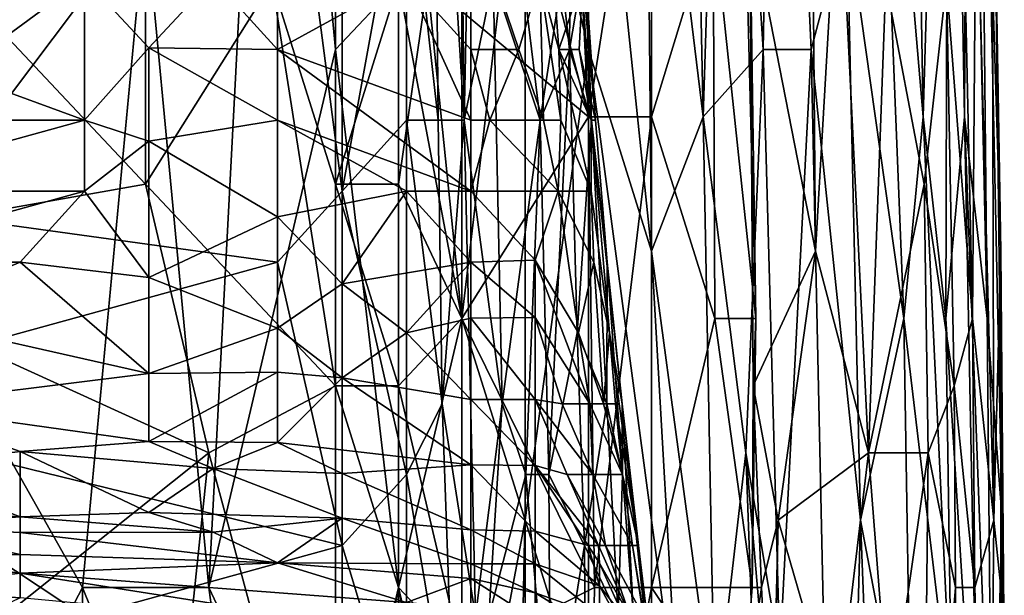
# Model space of a CAD drawing. Extents: x -0.375 to 0.375, y -0.309 to 0.309.
# Tile 139 of 226: x 0.246 to 0.279, y -0.242 to -0.223. Entities that reach past the tile are written whole.
import ezdxf

# ---------------------------------------------------------------- set-up
doc = ezdxf.new("R2010")
doc.units = 0

msp = doc.modelspace()

# ---------------------------------------------------------------- linework, layer by layer
for points in [[(0.27561, -0.188233, 0.473633), (0.276268, -0.22627, 0.473633), (0.274545, -0.206133, 0.467826)], [(0.276268, -0.22627, 0.473633), (0.27561, -0.188233, 0.473633), (0.277122, -0.197183, 0.483311)], [(0.276268, -0.22627, 0.473633), (0.277122, -0.197183, 0.483311), (0.27702, -0.232982, 0.477504)], [(0.27702, -0.232982, 0.477504), (0.277122, -0.197183, 0.483311), (0.277638, -0.22627, 0.483311)], [(0.277122, -0.197183, 0.483311), (0.277753, -0.203895, 0.489081), (0.277638, -0.22627, 0.483311)], [(0.256707, -0.224032, 0.445539), (0.254602, -0.201658, 0.445376), (0.256707, -0.19942, 0.445677)], [(0.256707, -0.224032, 0.445539), (0.256707, -0.19942, 0.445677), (0.258811, -0.221795, 0.445936)], [(0.270946, -0.224032, 0.456212), (0.269661, -0.203895, 0.454276), (0.271397, -0.19942, 0.458147)], [(0.271397, -0.19942, 0.458147), (0.272537, -0.224032, 0.460083), (0.270946, -0.224032, 0.456212)], [(0.271397, -0.19942, 0.458147), (0.273731, -0.219557, 0.463954), (0.272537, -0.224032, 0.460083)], [(0.256928, -0.228744, 0.449951), (0.256928, -0.200441, 0.449903), (0.254786, -0.212234, 0.449977)], [(0.256928, -0.228744, 0.449951), (0.259069, -0.216951, 0.449314), (0.256928, -0.200441, 0.449903)], [(0.252498, -0.241932, 0.445014), (0.250393, -0.219557, 0.444957), (0.254602, -0.201658, 0.445376)], [(0.252498, -0.241932, 0.445014), (0.254602, -0.201658, 0.445376), (0.256707, -0.224032, 0.445539)], [(0.268942, -0.22627, 0.45234), (0.267033, -0.210607, 0.450405), (0.268436, -0.201658, 0.45234)], [(0.268436, -0.201658, 0.45234), (0.269661, -0.203895, 0.454276), (0.268942, -0.22627, 0.45234)], [(0.278402, -0.232982, 0.491054), (0.277753, -0.203895, 0.489081), (0.278087, -0.201658, 0.494925)], [(0.278087, -0.201658, 0.494925), (0.278663, -0.219557, 0.504604), (0.278895, -0.239694, 0.498797)], [(0.278402, -0.232982, 0.491054), (0.278087, -0.201658, 0.494925), (0.278895, -0.239694, 0.498797)], [(0.268942, -0.22627, 0.45234), (0.269661, -0.203895, 0.454276), (0.270946, -0.224032, 0.456212)], [(0.277753, -0.203895, 0.489081), (0.278402, -0.232982, 0.491054), (0.277638, -0.22627, 0.483311)], [(0.265125, -0.22627, 0.546207), (0.259952, -0.206133, 0.55106), (0.259773, -0.221795, 0.55106)], [(0.259952, -0.206133, 0.55106), (0.265125, -0.22627, 0.546207), (0.264101, -0.206133, 0.547188)], [(0.265125, -0.22627, 0.546207), (0.26723, -0.212845, 0.544031), (0.264101, -0.206133, 0.547188)], [(0.275619, -0.232982, 0.469761), (0.273731, -0.219557, 0.463954), (0.274545, -0.206133, 0.467826)], [(0.275619, -0.232982, 0.469761), (0.274545, -0.206133, 0.467826), (0.276268, -0.22627, 0.473633)], [(0.237654, -0.228744, 0.449903), (0.254786, -0.212234, 0.449977), (0.244079, -0.207517, 0.449874)], [(0.260993, -0.226386, 0.443972), (0.260778, -0.207517, 0.443972), (0.259972, -0.209876, 0.447849)], [(0.261237, -0.214593, 0.43622), (0.260778, -0.207517, 0.443972), (0.260993, -0.226386, 0.443972)], [(0.241974, -0.230745, 0.444709), (0.246184, -0.20837, 0.44478), (0.250393, -0.219557, 0.444957)], [(0.260127, -0.226386, 0.447849), (0.259972, -0.209876, 0.447849), (0.259069, -0.216951, 0.449314)], [(0.260993, -0.226386, 0.443972), (0.259972, -0.209876, 0.447849), (0.260127, -0.226386, 0.447849)], [(0.260916, -0.232982, 0.446339), (0.258811, -0.221795, 0.445936), (0.260916, -0.210607, 0.446607)], [(0.263021, -0.215082, 0.447374), (0.260916, -0.232982, 0.446339), (0.260916, -0.210607, 0.446607)], [(0.265125, -0.210607, 0.448717), (0.265125, -0.224032, 0.448418), (0.263021, -0.215082, 0.447374)], [(0.26723, -0.230745, 0.450041), (0.265125, -0.210607, 0.448717), (0.267033, -0.210607, 0.450405)], [(0.265125, -0.210607, 0.448717), (0.26723, -0.230745, 0.450041), (0.265125, -0.224032, 0.448418)], [(0.26723, -0.230745, 0.450041), (0.267033, -0.210607, 0.450405), (0.268942, -0.22627, 0.45234)], [(0.254786, -0.231103, 0.449979), (0.254786, -0.212234, 0.449977), (0.237654, -0.228744, 0.449903)], [(0.254786, -0.231103, 0.449979), (0.256928, -0.228744, 0.449951), (0.254786, -0.212234, 0.449977)], [(0.26723, -0.212845, 0.544031), (0.265125, -0.22627, 0.546207), (0.26723, -0.22627, 0.54412)], [(0.26723, -0.22627, 0.54412), (0.269279, -0.219557, 0.543317), (0.26723, -0.212845, 0.544031)], [(0.261962, -0.221669, 0.424591), (0.261237, -0.214593, 0.43622), (0.260993, -0.226386, 0.443972)], [(0.263521, -0.226386, 0.401332), (0.262095, -0.214593, 0.420714), (0.261962, -0.221669, 0.424591)], [(0.26424, -0.221669, 0.389703), (0.262095, -0.214593, 0.420714), (0.263521, -0.226386, 0.401332)], [(0.263021, -0.215082, 0.447374), (0.263021, -0.239694, 0.446985), (0.260916, -0.232982, 0.446339)], [(0.263021, -0.239694, 0.446985), (0.263021, -0.215082, 0.447374), (0.265125, -0.224032, 0.448418)], [(0.259069, -0.226386, 0.449381), (0.259069, -0.216951, 0.449314), (0.256928, -0.228744, 0.449951)], [(0.259069, -0.226386, 0.449381), (0.260127, -0.226386, 0.447849), (0.259069, -0.216951, 0.449314)], [(0.264496, -0.224027, 0.385827), (0.264552, -0.216951, 0.38195), (0.26424, -0.221669, 0.389703)], [(0.264893, -0.221669, 0.374198), (0.264552, -0.216951, 0.38195), (0.264496, -0.224027, 0.385827)], [(0.250393, -0.21732, 0.556653), (0.241974, -0.219557, 0.559942), (0.250393, -0.228507, 0.55597)], [(0.250393, -0.228507, 0.55597), (0.254602, -0.221795, 0.554363), (0.250393, -0.21732, 0.556653)], [(0.270495, -0.219557, 0.539446), (0.272687, -0.230745, 0.535574), (0.272572, -0.21732, 0.535574)], [(0.272572, -0.21732, 0.535574), (0.272687, -0.230745, 0.535574), (0.27346, -0.21732, 0.533639)], [(0.274452, -0.237457, 0.531703), (0.27346, -0.21732, 0.533639), (0.272687, -0.230745, 0.535574)], [(0.275023, -0.221795, 0.529767), (0.27346, -0.21732, 0.533639), (0.274452, -0.237457, 0.531703)], [(0.277912, -0.232982, 0.518153), (0.27756, -0.21732, 0.518153), (0.277041, -0.221795, 0.522025)], [(0.27756, -0.21732, 0.518153), (0.277912, -0.232982, 0.518153), (0.278029, -0.21732, 0.514282)], [(0.278614, -0.239694, 0.512346), (0.278029, -0.21732, 0.514282), (0.277912, -0.232982, 0.518153)], [(0.278579, -0.221795, 0.508475), (0.278029, -0.21732, 0.514282), (0.278614, -0.239694, 0.512346)], [(0.261211, -0.224027, 0.344885), (0.259069, -0.221669, 0.346136), (0.261211, -0.21931, 0.348283)], [(0.261211, -0.21931, 0.348283), (0.26351, -0.221669, 0.350939), (0.262814, -0.224027, 0.347063)], [(0.262814, -0.224027, 0.347063), (0.261211, -0.224027, 0.344885), (0.261211, -0.21931, 0.348283)], [(0.26351, -0.221669, 0.350939), (0.263796, -0.21931, 0.354816), (0.264148, -0.224027, 0.354816)], [(0.264148, -0.224027, 0.354816), (0.263796, -0.21931, 0.354816), (0.264946, -0.221669, 0.362569)], [(0.265225, -0.226386, 0.370321), (0.264915, -0.21931, 0.370321), (0.264893, -0.221669, 0.374198)], [(0.265045, -0.221669, 0.366445), (0.264915, -0.21931, 0.370321), (0.265225, -0.226386, 0.370321)], [(0.241974, -0.219557, 0.559942), (0.237765, -0.230745, 0.560244), (0.250393, -0.228507, 0.55597)], [(0.248288, -0.241932, 0.44482), (0.241974, -0.230745, 0.444709), (0.250393, -0.219557, 0.444957)], [(0.252498, -0.241932, 0.445014), (0.248288, -0.241932, 0.44482), (0.250393, -0.219557, 0.444957)], [(0.269335, -0.232982, 0.542819), (0.269279, -0.219557, 0.543317), (0.26723, -0.22627, 0.54412)], [(0.269335, -0.232982, 0.542819), (0.270696, -0.232982, 0.541381), (0.269279, -0.219557, 0.543317)], [(0.270696, -0.232982, 0.541381), (0.270352, -0.219557, 0.541381), (0.269279, -0.219557, 0.543317)], [(0.270495, -0.219557, 0.539446), (0.270352, -0.219557, 0.541381), (0.270696, -0.232982, 0.541381)], [(0.270609, -0.23522, 0.539446), (0.270495, -0.219557, 0.539446), (0.270696, -0.232982, 0.541381)], [(0.270495, -0.219557, 0.539446), (0.270609, -0.23522, 0.539446), (0.272687, -0.230745, 0.535574)], [(0.274185, -0.239694, 0.463954), (0.272537, -0.224032, 0.460083), (0.273731, -0.219557, 0.463954)], [(0.274185, -0.239694, 0.463954), (0.273731, -0.219557, 0.463954), (0.275619, -0.232982, 0.469761)], [(0.278857, -0.230745, 0.504604), (0.278663, -0.219557, 0.504604), (0.278579, -0.221795, 0.508475)], [(0.278895, -0.239694, 0.498797), (0.278663, -0.219557, 0.504604), (0.278857, -0.230745, 0.504604)], [(0.244079, -0.224813, 0.343187), (0.241937, -0.221669, 0.346496), (0.248362, -0.221669, 0.345587)], [(0.244079, -0.224813, 0.343187), (0.248362, -0.221669, 0.345587), (0.248362, -0.226386, 0.340465)], [(0.248362, -0.221669, 0.345587), (0.252645, -0.221669, 0.345392), (0.250503, -0.223975, 0.343187)], [(0.248362, -0.226386, 0.340465), (0.248362, -0.221669, 0.345587), (0.250503, -0.223975, 0.343187)], [(0.254602, -0.221795, 0.554363), (0.250393, -0.228507, 0.55597), (0.256707, -0.23522, 0.552413)], [(0.250503, -0.223975, 0.343187), (0.252645, -0.221669, 0.345392), (0.254786, -0.224027, 0.343256)], [(0.252645, -0.221669, 0.345392), (0.259069, -0.221669, 0.346136), (0.254786, -0.224027, 0.343256)], [(0.256707, -0.228507, 0.552894), (0.258811, -0.221795, 0.551803), (0.254602, -0.221795, 0.554363)], [(0.256707, -0.23522, 0.552413), (0.256707, -0.228507, 0.552894), (0.254602, -0.221795, 0.554363)], [(0.254786, -0.224027, 0.343256), (0.259069, -0.221669, 0.346136), (0.261211, -0.226386, 0.342408)], [(0.258811, -0.221795, 0.551803), (0.256707, -0.228507, 0.552894), (0.258811, -0.228507, 0.551549)], [(0.258811, -0.241932, 0.445751), (0.256707, -0.224032, 0.445539), (0.258811, -0.221795, 0.445936)], [(0.258811, -0.228507, 0.551549), (0.259773, -0.221795, 0.55106), (0.258811, -0.221795, 0.551803)], [(0.259773, -0.221795, 0.55106), (0.258811, -0.228507, 0.551549), (0.260916, -0.232982, 0.549638)], [(0.258811, -0.241932, 0.445751), (0.258811, -0.221795, 0.445936), (0.260916, -0.232982, 0.446339)], [(0.261211, -0.226386, 0.342408), (0.259069, -0.221669, 0.346136), (0.261211, -0.224027, 0.344885)], [(0.265125, -0.22627, 0.546207), (0.259773, -0.221795, 0.55106), (0.260916, -0.232982, 0.549638)], [(0.262257, -0.23582, 0.424591), (0.261962, -0.221669, 0.424591), (0.260993, -0.226386, 0.443972)], [(0.263521, -0.226386, 0.401332), (0.261962, -0.221669, 0.424591), (0.262257, -0.23582, 0.424591)], [(0.262814, -0.224027, 0.347063), (0.26351, -0.221669, 0.350939), (0.263629, -0.226386, 0.347063)], [(0.264208, -0.226386, 0.350939), (0.26351, -0.221669, 0.350939), (0.264148, -0.224027, 0.354816)], [(0.263629, -0.226386, 0.347063), (0.26351, -0.221669, 0.350939), (0.264208, -0.226386, 0.350939)], [(0.264496, -0.224027, 0.385827), (0.26424, -0.221669, 0.389703), (0.263521, -0.226386, 0.401332)], [(0.264148, -0.224027, 0.354816), (0.264946, -0.221669, 0.362569), (0.264816, -0.224027, 0.358692)], [(0.265225, -0.226386, 0.370321), (0.264893, -0.221669, 0.374198), (0.264496, -0.224027, 0.385827)], [(0.264816, -0.224027, 0.358692), (0.264946, -0.221669, 0.362569), (0.265362, -0.226386, 0.362569)], [(0.265362, -0.226386, 0.362569), (0.264946, -0.221669, 0.362569), (0.265045, -0.221669, 0.366445)], [(0.265362, -0.226386, 0.362569), (0.265045, -0.221669, 0.366445), (0.265225, -0.226386, 0.370321)], [(0.275023, -0.221795, 0.529767), (0.274452, -0.237457, 0.531703), (0.276304, -0.228507, 0.525896)], [(0.276304, -0.228507, 0.525896), (0.277041, -0.221795, 0.522025), (0.275023, -0.221795, 0.529767)], [(0.2773, -0.23522, 0.522025), (0.277041, -0.221795, 0.522025), (0.276304, -0.228507, 0.525896)], [(0.277041, -0.221795, 0.522025), (0.2773, -0.23522, 0.522025), (0.277912, -0.232982, 0.518153)], [(0.278857, -0.230745, 0.504604), (0.278579, -0.221795, 0.508475), (0.278614, -0.239694, 0.512346)], [(0.248362, -0.226386, 0.340465), (0.250503, -0.223975, 0.343187), (0.250503, -0.227078, 0.33931)], [(0.254786, -0.226386, 0.340279), (0.250503, -0.223975, 0.343187), (0.254786, -0.224027, 0.343256)], [(0.250503, -0.227078, 0.33931), (0.250503, -0.223975, 0.343187), (0.254786, -0.226386, 0.340279)], [(0.256707, -0.250882, 0.445356), (0.252498, -0.241932, 0.445014), (0.256707, -0.224032, 0.445539)], [(0.261211, -0.226386, 0.342408), (0.261211, -0.228744, 0.33931), (0.254786, -0.224027, 0.343256)], [(0.261211, -0.228744, 0.33931), (0.254786, -0.226386, 0.340279), (0.254786, -0.224027, 0.343256)], [(0.256707, -0.250882, 0.445356), (0.256707, -0.224032, 0.445539), (0.258811, -0.241932, 0.445751)], [(0.261852, -0.226386, 0.343187), (0.261211, -0.226386, 0.342408), (0.261211, -0.224027, 0.344885)], [(0.261852, -0.226386, 0.343187), (0.261211, -0.224027, 0.344885), (0.262814, -0.224027, 0.347063)], [(0.261852, -0.226386, 0.343187), (0.262814, -0.224027, 0.347063), (0.263629, -0.226386, 0.347063)], [(0.265125, -0.246407, 0.44793), (0.263021, -0.239694, 0.446985), (0.265125, -0.224032, 0.448418)], [(0.264496, -0.224027, 0.385827), (0.263521, -0.226386, 0.401332), (0.263805, -0.238179, 0.401332)], [(0.264758, -0.233461, 0.385827), (0.264496, -0.224027, 0.385827), (0.263805, -0.238179, 0.401332)], [(0.264148, -0.224027, 0.354816), (0.264816, -0.224027, 0.358692), (0.265222, -0.226386, 0.358692)], [(0.265222, -0.228744, 0.354816), (0.264148, -0.224027, 0.354816), (0.265222, -0.226386, 0.358692)], [(0.264208, -0.226386, 0.350939), (0.264148, -0.224027, 0.354816), (0.265222, -0.228744, 0.354816)], [(0.265225, -0.226386, 0.370321), (0.264496, -0.224027, 0.385827), (0.264758, -0.233461, 0.385827)], [(0.265222, -0.226386, 0.358692), (0.264816, -0.224027, 0.358692), (0.265362, -0.226386, 0.362569)], [(0.26723, -0.230745, 0.450041), (0.268125, -0.246407, 0.450405), (0.265125, -0.224032, 0.448418)], [(0.265125, -0.224032, 0.448418), (0.268125, -0.246407, 0.450405), (0.265125, -0.246407, 0.44793)], [(0.270362, -0.237457, 0.454276), (0.268942, -0.22627, 0.45234), (0.270946, -0.224032, 0.456212)], [(0.270362, -0.237457, 0.454276), (0.270946, -0.224032, 0.456212), (0.271498, -0.244169, 0.456212)], [(0.271498, -0.244169, 0.456212), (0.270946, -0.224032, 0.456212), (0.272537, -0.224032, 0.460083)], [(0.271498, -0.244169, 0.456212), (0.272537, -0.224032, 0.460083), (0.273459, -0.266544, 0.460083)], [(0.274185, -0.239694, 0.463954), (0.273459, -0.266544, 0.460083), (0.272537, -0.224032, 0.460083)], [(0.248362, -0.226386, 0.340465), (0.237654, -0.226386, 0.342995), (0.244079, -0.224813, 0.343187)], [(0.239795, -0.228744, 0.339507), (0.237654, -0.226386, 0.342995), (0.248362, -0.226386, 0.340465)], [(0.248362, -0.226386, 0.340465), (0.248362, -0.228744, 0.337146), (0.239795, -0.228744, 0.339507)], [(0.250503, -0.227078, 0.33931), (0.248362, -0.228744, 0.337146), (0.248362, -0.226386, 0.340465)], [(0.254786, -0.229602, 0.335434), (0.250503, -0.227078, 0.33931), (0.254786, -0.226386, 0.340279)], [(0.254786, -0.226386, 0.340279), (0.261211, -0.228744, 0.33931), (0.259069, -0.228744, 0.338188)], [(0.259069, -0.228744, 0.338188), (0.254786, -0.229602, 0.335434), (0.254786, -0.226386, 0.340279)], [(0.259069, -0.238179, 0.449493), (0.259069, -0.226386, 0.449381), (0.256928, -0.228744, 0.449951)], [(0.260257, -0.23582, 0.447849), (0.260127, -0.226386, 0.447849), (0.259069, -0.226386, 0.449381)], [(0.259069, -0.238179, 0.449493), (0.260257, -0.23582, 0.447849), (0.259069, -0.226386, 0.449381)], [(0.260993, -0.226386, 0.443972), (0.260127, -0.226386, 0.447849), (0.260257, -0.23582, 0.447849)], [(0.261373, -0.242896, 0.443972), (0.260993, -0.226386, 0.443972), (0.260257, -0.23582, 0.447849)], [(0.265125, -0.22627, 0.546207), (0.260916, -0.232982, 0.549638), (0.265326, -0.241932, 0.545253)], [(0.260993, -0.226386, 0.443972), (0.261373, -0.242896, 0.443972), (0.262257, -0.23582, 0.424591)], [(0.261211, -0.228744, 0.33931), (0.261852, -0.226386, 0.343187), (0.264117, -0.228744, 0.347063)], [(0.261211, -0.228744, 0.33931), (0.261211, -0.226386, 0.342408), (0.261852, -0.226386, 0.343187)], [(0.261852, -0.226386, 0.343187), (0.263629, -0.226386, 0.347063), (0.264117, -0.228744, 0.347063)], [(0.263521, -0.226386, 0.401332), (0.262257, -0.23582, 0.424591), (0.26304, -0.238179, 0.412961)], [(0.26304, -0.238179, 0.412961), (0.263805, -0.238179, 0.401332), (0.263521, -0.226386, 0.401332)], [(0.263629, -0.226386, 0.347063), (0.264208, -0.226386, 0.350939), (0.264117, -0.228744, 0.347063)], [(0.264117, -0.228744, 0.347063), (0.264208, -0.226386, 0.350939), (0.265222, -0.228744, 0.354816)], [(0.265738, -0.23582, 0.370321), (0.265225, -0.226386, 0.370321), (0.264758, -0.233461, 0.385827)], [(0.265326, -0.241932, 0.545253), (0.26723, -0.22627, 0.54412), (0.265125, -0.22627, 0.546207)], [(0.265753, -0.231103, 0.362569), (0.265222, -0.226386, 0.358692), (0.265362, -0.226386, 0.362569)], [(0.266246, -0.23582, 0.354816), (0.265222, -0.226386, 0.358692), (0.265753, -0.231103, 0.362569)], [(0.265832, -0.233461, 0.350939), (0.265222, -0.226386, 0.358692), (0.266246, -0.23582, 0.354816)], [(0.265222, -0.228744, 0.354816), (0.265222, -0.226386, 0.358692), (0.265832, -0.233461, 0.350939)], [(0.265225, -0.226386, 0.370321), (0.265753, -0.231103, 0.362569), (0.265362, -0.226386, 0.362569)], [(0.265753, -0.231103, 0.362569), (0.265225, -0.226386, 0.370321), (0.265738, -0.23582, 0.370321)], [(0.26723, -0.22627, 0.54412), (0.265326, -0.241932, 0.545253), (0.26723, -0.241932, 0.54333)], [(0.269335, -0.246407, 0.451986), (0.26723, -0.230745, 0.450041), (0.268942, -0.22627, 0.45234)], [(0.26723, -0.241932, 0.54333), (0.269335, -0.232982, 0.542819), (0.26723, -0.22627, 0.54412)], [(0.269335, -0.246407, 0.451986), (0.268942, -0.22627, 0.45234), (0.270362, -0.237457, 0.454276)], [(0.275619, -0.232982, 0.469761), (0.276268, -0.22627, 0.473633), (0.277224, -0.246407, 0.477504)], [(0.277224, -0.246407, 0.477504), (0.276268, -0.22627, 0.473633), (0.27702, -0.232982, 0.477504)], [(0.27702, -0.232982, 0.477504), (0.277638, -0.22627, 0.483311), (0.278131, -0.250882, 0.485247)], [(0.278568, -0.250882, 0.491054), (0.277638, -0.22627, 0.483311), (0.278402, -0.232982, 0.491054)], [(0.278131, -0.250882, 0.485247), (0.277638, -0.22627, 0.483311), (0.278568, -0.250882, 0.491054)], [(0.248362, -0.228744, 0.337146), (0.250503, -0.227078, 0.33931), (0.250503, -0.231618, 0.331558)], [(0.250503, -0.227078, 0.33931), (0.254786, -0.229602, 0.335434), (0.250503, -0.231618, 0.331558)], [(0.250393, -0.228507, 0.55597), (0.237765, -0.230745, 0.560244), (0.252498, -0.237457, 0.554202)], [(0.252498, -0.237457, 0.554202), (0.256707, -0.23522, 0.552413), (0.250393, -0.228507, 0.55597)], [(0.258811, -0.23522, 0.551128), (0.258811, -0.228507, 0.551549), (0.256707, -0.228507, 0.552894)], [(0.256707, -0.23522, 0.552413), (0.258811, -0.23522, 0.551128), (0.256707, -0.228507, 0.552894)], [(0.260916, -0.232982, 0.549638), (0.258811, -0.228507, 0.551549), (0.258811, -0.23522, 0.551128)], [(0.276304, -0.228507, 0.525896), (0.274452, -0.237457, 0.531703), (0.276433, -0.237457, 0.525896)], [(0.2773, -0.23522, 0.522025), (0.276304, -0.228507, 0.525896), (0.276433, -0.237457, 0.525896)], [(0.237654, -0.23582, 0.449838), (0.254786, -0.231103, 0.449979), (0.237654, -0.228744, 0.449903)], [(0.239795, -0.228744, 0.339507), (0.248362, -0.228744, 0.337146), (0.239795, -0.231103, 0.33574)], [(0.239795, -0.231103, 0.33574), (0.248362, -0.228744, 0.337146), (0.24622, -0.231103, 0.333612)], [(0.250503, -0.231618, 0.331558), (0.24622, -0.231103, 0.333612), (0.248362, -0.228744, 0.337146)], [(0.259069, -0.228744, 0.338188), (0.256928, -0.231832, 0.331558), (0.254786, -0.229602, 0.335434)], [(0.256928, -0.240537, 0.449925), (0.256928, -0.228744, 0.449951), (0.254786, -0.231103, 0.449979)], [(0.261211, -0.231103, 0.335542), (0.256928, -0.231832, 0.331558), (0.259069, -0.228744, 0.338188)], [(0.256928, -0.240537, 0.449925), (0.259069, -0.238179, 0.449493), (0.256928, -0.228744, 0.449951)], [(0.259069, -0.228744, 0.338188), (0.261211, -0.228744, 0.33931), (0.261211, -0.231103, 0.335542)], [(0.263352, -0.23104, 0.33931), (0.261211, -0.228744, 0.33931), (0.264117, -0.228744, 0.347063)], [(0.261211, -0.228744, 0.33931), (0.263352, -0.23104, 0.33931), (0.261211, -0.231103, 0.335542)], [(0.263352, -0.23104, 0.33931), (0.264117, -0.228744, 0.347063), (0.264795, -0.233461, 0.343187)], [(0.265306, -0.231103, 0.350939), (0.264117, -0.228744, 0.347063), (0.265222, -0.228744, 0.354816)], [(0.264795, -0.233461, 0.343187), (0.264117, -0.228744, 0.347063), (0.265306, -0.231103, 0.350939)], [(0.265306, -0.231103, 0.350939), (0.265222, -0.228744, 0.354816), (0.265832, -0.233461, 0.350939)], [(0.250503, -0.231618, 0.331558), (0.254786, -0.229602, 0.335434), (0.254786, -0.233301, 0.327681)], [(0.254786, -0.229602, 0.335434), (0.256928, -0.231832, 0.331558), (0.254786, -0.233301, 0.327681)], [(0.244079, -0.244169, 0.556491), (0.252498, -0.237457, 0.554202), (0.237765, -0.230745, 0.560244)], [(0.237765, -0.262069, 0.444677), (0.241974, -0.230745, 0.444709), (0.248288, -0.241932, 0.44482)], [(0.268125, -0.246407, 0.450405), (0.26723, -0.230745, 0.450041), (0.269335, -0.246407, 0.451986)], [(0.271439, -0.239694, 0.537737), (0.272687, -0.230745, 0.535574), (0.270609, -0.23522, 0.539446)], [(0.272687, -0.230745, 0.535574), (0.271439, -0.239694, 0.537737), (0.274452, -0.237457, 0.531703)], [(0.278849, -0.241932, 0.508475), (0.278857, -0.230745, 0.504604), (0.278614, -0.239694, 0.512346)], [(0.278967, -0.244169, 0.504604), (0.278857, -0.230745, 0.504604), (0.278849, -0.241932, 0.508475)], [(0.278895, -0.239694, 0.498797), (0.278857, -0.230745, 0.504604), (0.278967, -0.244169, 0.504604)], [(0.256928, -0.240537, 0.449925), (0.254786, -0.231103, 0.449979), (0.237654, -0.23582, 0.449838)], [(0.24622, -0.231103, 0.333612), (0.241937, -0.23288, 0.331558), (0.239795, -0.231103, 0.33574)], [(0.250503, -0.234813, 0.323805), (0.241937, -0.23288, 0.331558), (0.24622, -0.231103, 0.333612)], [(0.250503, -0.231618, 0.331558), (0.250503, -0.234813, 0.323805), (0.24622, -0.231103, 0.333612)], [(0.261211, -0.231103, 0.335542), (0.259069, -0.233461, 0.328717), (0.256928, -0.231832, 0.331558)], [(0.261211, -0.232971, 0.331558), (0.259069, -0.233461, 0.328717), (0.261211, -0.231103, 0.335542)], [(0.263352, -0.23295, 0.335434), (0.261211, -0.231103, 0.335542), (0.263352, -0.23104, 0.33931)], [(0.263352, -0.23295, 0.335434), (0.261211, -0.232971, 0.331558), (0.261211, -0.231103, 0.335542)], [(0.265173, -0.23582, 0.33931), (0.263352, -0.23104, 0.33931), (0.264795, -0.233461, 0.343187)], [(0.263352, -0.23295, 0.335434), (0.263352, -0.23104, 0.33931), (0.265173, -0.23582, 0.33931)], [(0.264795, -0.233461, 0.343187), (0.265306, -0.231103, 0.350939), (0.265631, -0.23582, 0.343187)], [(0.265631, -0.23582, 0.343187), (0.265306, -0.231103, 0.350939), (0.265832, -0.233461, 0.350939)], [(0.266262, -0.238179, 0.362569), (0.265753, -0.231103, 0.362569), (0.265738, -0.23582, 0.370321)], [(0.266246, -0.23582, 0.354816), (0.265753, -0.231103, 0.362569), (0.266262, -0.238179, 0.362569)], [(0.254786, -0.233301, 0.327681), (0.250503, -0.234813, 0.323805), (0.250503, -0.231618, 0.331558)], [(0.254786, -0.233301, 0.327681), (0.256928, -0.231832, 0.331558), (0.256928, -0.234956, 0.323805)], [(0.256928, -0.231832, 0.331558), (0.259069, -0.233461, 0.328717), (0.256928, -0.234956, 0.323805)], [(0.241937, -0.23288, 0.331558), (0.250503, -0.234813, 0.323805), (0.241937, -0.235875, 0.323805)], [(0.263352, -0.23295, 0.335434), (0.263352, -0.235683, 0.327681), (0.261211, -0.232971, 0.331558)], [(0.264258, -0.23582, 0.331558), (0.263352, -0.23295, 0.335434), (0.265173, -0.23582, 0.33931)], [(0.263352, -0.235683, 0.327681), (0.263352, -0.23295, 0.335434), (0.264258, -0.23582, 0.331558)], [(0.258811, -0.23522, 0.551128), (0.260916, -0.244169, 0.548781), (0.260916, -0.232982, 0.549638)], [(0.260916, -0.250882, 0.446171), (0.258811, -0.241932, 0.445751), (0.260916, -0.232982, 0.446339)], [(0.259069, -0.233461, 0.328717), (0.261211, -0.232971, 0.331558), (0.261211, -0.235679, 0.323805)], [(0.260916, -0.232982, 0.549638), (0.260916, -0.244169, 0.548781), (0.265326, -0.241932, 0.545253)], [(0.260916, -0.232982, 0.446339), (0.263021, -0.239694, 0.446985), (0.260916, -0.250882, 0.446171)], [(0.263352, -0.235683, 0.327681), (0.261211, -0.235679, 0.323805), (0.261211, -0.232971, 0.331558)], [(0.26723, -0.241932, 0.54333), (0.270578, -0.241932, 0.541381), (0.269335, -0.232982, 0.542819)], [(0.270578, -0.241932, 0.541381), (0.270696, -0.232982, 0.541381), (0.269335, -0.232982, 0.542819)], [(0.270609, -0.23522, 0.539446), (0.270696, -0.232982, 0.541381), (0.270578, -0.241932, 0.541381)], [(0.274185, -0.239694, 0.463954), (0.275619, -0.232982, 0.469761), (0.275875, -0.248644, 0.469761)], [(0.275875, -0.248644, 0.469761), (0.275619, -0.232982, 0.469761), (0.277224, -0.246407, 0.477504)], [(0.27702, -0.232982, 0.477504), (0.278131, -0.250882, 0.485247), (0.277224, -0.246407, 0.477504)], [(0.277986, -0.241932, 0.518153), (0.277912, -0.232982, 0.518153), (0.2773, -0.23522, 0.522025)], [(0.278614, -0.239694, 0.512346), (0.277912, -0.232982, 0.518153), (0.277986, -0.241932, 0.518153)], [(0.278568, -0.250882, 0.491054), (0.278402, -0.232982, 0.491054), (0.278895, -0.239694, 0.498797)], [(0.250503, -0.234813, 0.323805), (0.254786, -0.233301, 0.327681), (0.254786, -0.234773, 0.323805)], [(0.254786, -0.233301, 0.327681), (0.256928, -0.234956, 0.323805), (0.254786, -0.234773, 0.323805)], [(0.256928, -0.234956, 0.323805), (0.259069, -0.233461, 0.328717), (0.261211, -0.235679, 0.323805)], [(0.264993, -0.240537, 0.385827), (0.264758, -0.233461, 0.385827), (0.263805, -0.238179, 0.401332)], [(0.265738, -0.23582, 0.370321), (0.264758, -0.233461, 0.385827), (0.264993, -0.240537, 0.385827)], [(0.265173, -0.23582, 0.33931), (0.264795, -0.233461, 0.343187), (0.265631, -0.23582, 0.343187)], [(0.265631, -0.23582, 0.343187), (0.265832, -0.233461, 0.350939), (0.266031, -0.23582, 0.347063)], [(0.26679, -0.240537, 0.350939), (0.265832, -0.233461, 0.350939), (0.266246, -0.23582, 0.354816)], [(0.266031, -0.23582, 0.347063), (0.265832, -0.233461, 0.350939), (0.26679, -0.240537, 0.350939)], [(0.250503, -0.234813, 0.323805), (0.250503, -0.237075, 0.316052), (0.241937, -0.235875, 0.323805)], [(0.254786, -0.234773, 0.323805), (0.250503, -0.237075, 0.316052), (0.250503, -0.234813, 0.323805)], [(0.250503, -0.237075, 0.316052), (0.254786, -0.234773, 0.323805), (0.254786, -0.237106, 0.316052)], [(0.254786, -0.234773, 0.323805), (0.256928, -0.234956, 0.323805), (0.254786, -0.237106, 0.316052)], [(0.256707, -0.253119, 0.55042), (0.256707, -0.23522, 0.552413), (0.252498, -0.237457, 0.554202)], [(0.254786, -0.237106, 0.316052), (0.256928, -0.234956, 0.323805), (0.261211, -0.237849, 0.316052)], [(0.258811, -0.241932, 0.550514), (0.258811, -0.23522, 0.551128), (0.256707, -0.23522, 0.552413)], [(0.256707, -0.253119, 0.55042), (0.258811, -0.241932, 0.550514), (0.256707, -0.23522, 0.552413)], [(0.256928, -0.234956, 0.323805), (0.261211, -0.235679, 0.323805), (0.261211, -0.237849, 0.316052)], [(0.258811, -0.241932, 0.550514), (0.260916, -0.244169, 0.548781), (0.258811, -0.23522, 0.551128)], [(0.270892, -0.241932, 0.539446), (0.270609, -0.23522, 0.539446), (0.270578, -0.241932, 0.541381)], [(0.270609, -0.23522, 0.539446), (0.270892, -0.241932, 0.539446), (0.271439, -0.239694, 0.537737)], [(0.27734, -0.241932, 0.522025), (0.2773, -0.23522, 0.522025), (0.276433, -0.237457, 0.525896)], [(0.2773, -0.23522, 0.522025), (0.27734, -0.241932, 0.522025), (0.277986, -0.241932, 0.518153)], [(0.235512, -0.242896, 0.449866), (0.248362, -0.242896, 0.449907), (0.237654, -0.23582, 0.449838)], [(0.248362, -0.242896, 0.449907), (0.256928, -0.240537, 0.449925), (0.237654, -0.23582, 0.449838)], [(0.250503, -0.237075, 0.316052), (0.24622, -0.237413, 0.316052), (0.241937, -0.235875, 0.323805)], [(0.241937, -0.237932, 0.316052), (0.241937, -0.235875, 0.323805), (0.24622, -0.237413, 0.316052)], [(0.260677, -0.247613, 0.447849), (0.260257, -0.23582, 0.447849), (0.259069, -0.238179, 0.449493)], [(0.260257, -0.23582, 0.447849), (0.260677, -0.247613, 0.447849), (0.261373, -0.242896, 0.443972)], [(0.263352, -0.23788, 0.319928), (0.261211, -0.237849, 0.316052), (0.261211, -0.235679, 0.323805)], [(0.263352, -0.235683, 0.327681), (0.263352, -0.23788, 0.319928), (0.261211, -0.235679, 0.323805)], [(0.262257, -0.23582, 0.424591), (0.261373, -0.242896, 0.443972), (0.26181, -0.242896, 0.43622)], [(0.26304, -0.238179, 0.412961), (0.262257, -0.23582, 0.424591), (0.26181, -0.242896, 0.43622)], [(0.263352, -0.235683, 0.327681), (0.264258, -0.23582, 0.331558), (0.265277, -0.238179, 0.331558)], [(0.264418, -0.238179, 0.323805), (0.263352, -0.235683, 0.327681), (0.265277, -0.238179, 0.331558)], [(0.263352, -0.23788, 0.319928), (0.263352, -0.235683, 0.327681), (0.264418, -0.238179, 0.323805)], [(0.265173, -0.23582, 0.33931), (0.265277, -0.238179, 0.331558), (0.264258, -0.23582, 0.331558)], [(0.266119, -0.242896, 0.370321), (0.265738, -0.23582, 0.370321), (0.264993, -0.240537, 0.385827)], [(0.266263, -0.238179, 0.343187), (0.265173, -0.23582, 0.33931), (0.265631, -0.23582, 0.343187)], [(0.266263, -0.238179, 0.343187), (0.265277, -0.238179, 0.331558), (0.265173, -0.23582, 0.33931)], [(0.266263, -0.238179, 0.343187), (0.265631, -0.23582, 0.343187), (0.266031, -0.23582, 0.347063)], [(0.266262, -0.238179, 0.362569), (0.265738, -0.23582, 0.370321), (0.266119, -0.242896, 0.370321)], [(0.266263, -0.238179, 0.343187), (0.266031, -0.23582, 0.347063), (0.26679, -0.240537, 0.350939)], [(0.266246, -0.23582, 0.354816), (0.266262, -0.238179, 0.362569), (0.266624, -0.242896, 0.362569)], [(0.267007, -0.242896, 0.354816), (0.266246, -0.23582, 0.354816), (0.266624, -0.242896, 0.362569)], [(0.26679, -0.240537, 0.350939), (0.266246, -0.23582, 0.354816), (0.267007, -0.242896, 0.354816)], [(0.24622, -0.237413, 0.316052), (0.250503, -0.237075, 0.316052), (0.252645, -0.237973, 0.312176)], [(0.250503, -0.237075, 0.316052), (0.254786, -0.237106, 0.316052), (0.252645, -0.237973, 0.312176)], [(0.252645, -0.237973, 0.312176), (0.254786, -0.237106, 0.316052), (0.256928, -0.238142, 0.312176)], [(0.261211, -0.237849, 0.316052), (0.256928, -0.238142, 0.312176), (0.254786, -0.237106, 0.316052)], [(0.241937, -0.237932, 0.316052), (0.24622, -0.237413, 0.316052), (0.24622, -0.239581, 0.304423)], [(0.250393, -0.257594, 0.552284), (0.252498, -0.237457, 0.554202), (0.244079, -0.244169, 0.556491)], [(0.252645, -0.237973, 0.312176), (0.250503, -0.239443, 0.304423), (0.24622, -0.237413, 0.316052)], [(0.24622, -0.237413, 0.316052), (0.250503, -0.239443, 0.304423), (0.24622, -0.239581, 0.304423)], [(0.256707, -0.253119, 0.55042), (0.252498, -0.237457, 0.554202), (0.250393, -0.257594, 0.552284)], [(0.271418, -0.266544, 0.454276), (0.269335, -0.246407, 0.451986), (0.270362, -0.237457, 0.454276)], [(0.271498, -0.244169, 0.456212), (0.272874, -0.266544, 0.458147), (0.270362, -0.237457, 0.454276)], [(0.270362, -0.237457, 0.454276), (0.272874, -0.266544, 0.458147), (0.271418, -0.266544, 0.454276)], [(0.273387, -0.246407, 0.533639), (0.274452, -0.237457, 0.531703), (0.271439, -0.239694, 0.537737)], [(0.273387, -0.246407, 0.533639), (0.275143, -0.246407, 0.529767), (0.274452, -0.237457, 0.531703)], [(0.276433, -0.237457, 0.525896), (0.274452, -0.237457, 0.531703), (0.275143, -0.246407, 0.529767)], [(0.276247, -0.255357, 0.525896), (0.276433, -0.237457, 0.525896), (0.275143, -0.246407, 0.529767)], [(0.27734, -0.241932, 0.522025), (0.276433, -0.237457, 0.525896), (0.276247, -0.255357, 0.525896)], [(0.256928, -0.238142, 0.312176), (0.261211, -0.237849, 0.316052), (0.261211, -0.24002, 0.304423)], [(0.263352, -0.23788, 0.319928), (0.263352, -0.240063, 0.308299), (0.261211, -0.237849, 0.316052)], [(0.263352, -0.240063, 0.308299), (0.261211, -0.24002, 0.304423), (0.261211, -0.237849, 0.316052)], [(0.241937, -0.237932, 0.316052), (0.24622, -0.239581, 0.304423), (0.241937, -0.239334, 0.308299)], [(0.250503, -0.239443, 0.304423), (0.252645, -0.237973, 0.312176), (0.256928, -0.239631, 0.304423)], [(0.252645, -0.237973, 0.312176), (0.256928, -0.238142, 0.312176), (0.256928, -0.239631, 0.304423)], [(0.256928, -0.239631, 0.304423), (0.256928, -0.238142, 0.312176), (0.261211, -0.24002, 0.304423)], [(0.259069, -0.247613, 0.449654), (0.259069, -0.238179, 0.449493), (0.256928, -0.240537, 0.449925)], [(0.259069, -0.247613, 0.449654), (0.260677, -0.247613, 0.447849), (0.259069, -0.238179, 0.449493)], [(0.26304, -0.238179, 0.412961), (0.26181, -0.242896, 0.43622), (0.262905, -0.245254, 0.420714)], [(0.26304, -0.238179, 0.412961), (0.262905, -0.245254, 0.420714), (0.26387, -0.247613, 0.409085)], [(0.26387, -0.247613, 0.409085), (0.263805, -0.238179, 0.401332), (0.26304, -0.238179, 0.412961)], [(0.263352, -0.240063, 0.308299), (0.263352, -0.23788, 0.319928), (0.265114, -0.240537, 0.316052)], [(0.265466, -0.240537, 0.319928), (0.263352, -0.23788, 0.319928), (0.264418, -0.238179, 0.323805)], [(0.265114, -0.240537, 0.316052), (0.263352, -0.23788, 0.319928), (0.265466, -0.240537, 0.319928)], [(0.264993, -0.240537, 0.385827), (0.263805, -0.238179, 0.401332), (0.26387, -0.247613, 0.409085)], [(0.265277, -0.238179, 0.331558), (0.265701, -0.240537, 0.323805), (0.264418, -0.238179, 0.323805)], [(0.265466, -0.240537, 0.319928), (0.264418, -0.238179, 0.323805), (0.265701, -0.240537, 0.323805)], [(0.265277, -0.238179, 0.331558), (0.266263, -0.238179, 0.343187), (0.266592, -0.240537, 0.33931)], [(0.265701, -0.240537, 0.323805), (0.265277, -0.238179, 0.331558), (0.266592, -0.240537, 0.33931)], [(0.266624, -0.242896, 0.362569), (0.266262, -0.238179, 0.362569), (0.266119, -0.242896, 0.370321)], [(0.266592, -0.240537, 0.33931), (0.266263, -0.238179, 0.343187), (0.26679, -0.240537, 0.350939)], [(0.241937, -0.239895, 0.304423), (0.241937, -0.239334, 0.308299), (0.24622, -0.239581, 0.304423)], [(0.24622, -0.239581, 0.304423), (0.250503, -0.239443, 0.304423), (0.252645, -0.240088, 0.300547)], [(0.250503, -0.239443, 0.304423), (0.256928, -0.239631, 0.304423), (0.252645, -0.240088, 0.300547)], [(0.241937, -0.239895, 0.304423), (0.24622, -0.239581, 0.304423), (0.24622, -0.240104, 0.300547)], [(0.24622, -0.240104, 0.300547), (0.24622, -0.239581, 0.304423), (0.252645, -0.240088, 0.300547)], [(0.256928, -0.239631, 0.304423), (0.254786, -0.241109, 0.292794), (0.252645, -0.240088, 0.300547)], [(0.256928, -0.239631, 0.304423), (0.261211, -0.241152, 0.29667), (0.254786, -0.241109, 0.292794)], [(0.261211, -0.241152, 0.29667), (0.256928, -0.239631, 0.304423), (0.261211, -0.24002, 0.304423)], [(0.260916, -0.250882, 0.446171), (0.263021, -0.239694, 0.446985), (0.263021, -0.257594, 0.446709)], [(0.263021, -0.257594, 0.446709), (0.263021, -0.239694, 0.446985), (0.265125, -0.246407, 0.44793)], [(0.271439, -0.239694, 0.537737), (0.270892, -0.241932, 0.539446), (0.27123, -0.248644, 0.539446)], [(0.271263, -0.248644, 0.53751), (0.271439, -0.239694, 0.537737), (0.27123, -0.248644, 0.539446)], [(0.271263, -0.248644, 0.53751), (0.273387, -0.246407, 0.533639), (0.271439, -0.239694, 0.537737)], [(0.273459, -0.266544, 0.460083), (0.274185, -0.239694, 0.463954), (0.275044, -0.262069, 0.46589)], [(0.275044, -0.262069, 0.46589), (0.274185, -0.239694, 0.463954), (0.275875, -0.248644, 0.469761)], [(0.278457, -0.257594, 0.512346), (0.278614, -0.239694, 0.512346), (0.277986, -0.241932, 0.518153)], [(0.278849, -0.241932, 0.508475), (0.278614, -0.239694, 0.512346), (0.278457, -0.257594, 0.512346)], [(0.278568, -0.250882, 0.491054), (0.278895, -0.239694, 0.498797), (0.278805, -0.262069, 0.498797)], [(0.278895, -0.239694, 0.498797), (0.278967, -0.244169, 0.504604), (0.278805, -0.262069, 0.498797)], [(0.24622, -0.240841, 0.292794), (0.241937, -0.239895, 0.304423), (0.24622, -0.240104, 0.300547)], [(0.241937, -0.239895, 0.304423), (0.24622, -0.240841, 0.292794), (0.241937, -0.24092, 0.292794)], [(0.24622, -0.240104, 0.300547), (0.252645, -0.240088, 0.300547), (0.254786, -0.241109, 0.292794)], [(0.24622, -0.240104, 0.300547), (0.254786, -0.241109, 0.292794), (0.24622, -0.240841, 0.292794)], [(0.263352, -0.240063, 0.308299), (0.263352, -0.241143, 0.300547), (0.261211, -0.24002, 0.304423)], [(0.261211, -0.241152, 0.29667), (0.261211, -0.24002, 0.304423), (0.263352, -0.241143, 0.300547)], [(0.265114, -0.240537, 0.316052), (0.265494, -0.24188, 0.308299), (0.263352, -0.240063, 0.308299)], [(0.263352, -0.240063, 0.308299), (0.265494, -0.24188, 0.308299), (0.263352, -0.241143, 0.300547)], [(0.256928, -0.247613, 0.449904), (0.256928, -0.240537, 0.449925), (0.248362, -0.242896, 0.449907)], [(0.256928, -0.247613, 0.449904), (0.259069, -0.247613, 0.449654), (0.256928, -0.240537, 0.449925)], [(0.265046, -0.247613, 0.39358), (0.264993, -0.240537, 0.385827), (0.26387, -0.247613, 0.409085)], [(0.266119, -0.242896, 0.370321), (0.264993, -0.240537, 0.385827), (0.265046, -0.247613, 0.39358)], [(0.265466, -0.240537, 0.319928), (0.265494, -0.241125, 0.316052), (0.265114, -0.240537, 0.316052)], [(0.265494, -0.241125, 0.316052), (0.265494, -0.24188, 0.308299), (0.265114, -0.240537, 0.316052)], [(0.265466, -0.240537, 0.319928), (0.265701, -0.240537, 0.323805), (0.266516, -0.242896, 0.319928)], [(0.265494, -0.241125, 0.316052), (0.265466, -0.240537, 0.319928), (0.266516, -0.242896, 0.319928)], [(0.265701, -0.240537, 0.323805), (0.266592, -0.240537, 0.33931), (0.266965, -0.242896, 0.335434)], [(0.266516, -0.242896, 0.319928), (0.265701, -0.240537, 0.323805), (0.266965, -0.242896, 0.335434)], [(0.267363, -0.245254, 0.33931), (0.266592, -0.240537, 0.33931), (0.26679, -0.240537, 0.350939)], [(0.266965, -0.242896, 0.335434), (0.266592, -0.240537, 0.33931), (0.267363, -0.245254, 0.33931)], [(0.267922, -0.249971, 0.350939), (0.26679, -0.240537, 0.350939), (0.267007, -0.242896, 0.354816)], [(0.267363, -0.245254, 0.33931), (0.26679, -0.240537, 0.350939), (0.267922, -0.249971, 0.350939)], [(0.241937, -0.24092, 0.292794), (0.24622, -0.240841, 0.292794), (0.24622, -0.241453, 0.285041)], [(0.241937, -0.241975, 0.277288), (0.241937, -0.24092, 0.292794), (0.24622, -0.241453, 0.285041)], [(0.24622, -0.240841, 0.292794), (0.254786, -0.241109, 0.292794), (0.24622, -0.241453, 0.285041)], [(0.24622, -0.241453, 0.285041), (0.254786, -0.241109, 0.292794), (0.259069, -0.242435, 0.281165)], [(0.254786, -0.241109, 0.292794), (0.261211, -0.241152, 0.29667), (0.261211, -0.241637, 0.292794)], [(0.259069, -0.242435, 0.281165), (0.254786, -0.241109, 0.292794), (0.261211, -0.241637, 0.292794)], [(0.261211, -0.241152, 0.29667), (0.263352, -0.241143, 0.300547), (0.263352, -0.242113, 0.292794)], [(0.261211, -0.241637, 0.292794), (0.261211, -0.241152, 0.29667), (0.263352, -0.242113, 0.292794)], [(0.263352, -0.241143, 0.300547), (0.265494, -0.24188, 0.308299), (0.265494, -0.242879, 0.29667)], [(0.265494, -0.242879, 0.29667), (0.263352, -0.242113, 0.292794), (0.263352, -0.241143, 0.300547)], [(0.266298, -0.242896, 0.312176), (0.265494, -0.241125, 0.316052), (0.266516, -0.242896, 0.319928)], [(0.265494, -0.24188, 0.308299), (0.265494, -0.241125, 0.316052), (0.266298, -0.242896, 0.312176)], [(0.241937, -0.241975, 0.277288), (0.24622, -0.241453, 0.285041), (0.24622, -0.242277, 0.273412)], [(0.24622, -0.242277, 0.273412), (0.24622, -0.241453, 0.285041), (0.259069, -0.243475, 0.265659)], [(0.24622, -0.241453, 0.285041), (0.259069, -0.242435, 0.281165), (0.259069, -0.243475, 0.265659)], [(0.259069, -0.242435, 0.281165), (0.261211, -0.241637, 0.292794), (0.261211, -0.242648, 0.281165)], [(0.261211, -0.241637, 0.292794), (0.263352, -0.242113, 0.292794), (0.263352, -0.243013, 0.281165)], [(0.263352, -0.243013, 0.281165), (0.261211, -0.242648, 0.281165), (0.261211, -0.241637, 0.292794)], [(0.248288, -0.255357, 0.444808), (0.237765, -0.262069, 0.444677), (0.248288, -0.241932, 0.44482)], [(0.241937, -0.244328, 0.242401), (0.241937, -0.241975, 0.277288), (0.24622, -0.242277, 0.273412)], [(0.254602, -0.257594, 0.445103), (0.248288, -0.241932, 0.44482), (0.252498, -0.241932, 0.445014)], [(0.248288, -0.255357, 0.444808), (0.248288, -0.241932, 0.44482), (0.254602, -0.257594, 0.445103)], [(0.254602, -0.257594, 0.445103), (0.252498, -0.241932, 0.445014), (0.256707, -0.250882, 0.445356)], [(0.260916, -0.253119, 0.54784), (0.258811, -0.241932, 0.550514), (0.256707, -0.253119, 0.55042)], [(0.258811, -0.259831, 0.445609), (0.256707, -0.250882, 0.445356), (0.258811, -0.241932, 0.445751)], [(0.260916, -0.244169, 0.548781), (0.258811, -0.241932, 0.550514), (0.260916, -0.253119, 0.54784)], [(0.258811, -0.259831, 0.445609), (0.258811, -0.241932, 0.445751), (0.260916, -0.250882, 0.446171)], [(0.260916, -0.244169, 0.548781), (0.265125, -0.253119, 0.544486), (0.265326, -0.241932, 0.545253)], [(0.265494, -0.243436, 0.288917), (0.263352, -0.243013, 0.281165), (0.263352, -0.242113, 0.292794)], [(0.265494, -0.243436, 0.288917), (0.263352, -0.242113, 0.292794), (0.265494, -0.242879, 0.29667)], [(0.265125, -0.253119, 0.544486), (0.26723, -0.241932, 0.54333), (0.265326, -0.241932, 0.545253)], [(0.26723, -0.241932, 0.54333), (0.265125, -0.253119, 0.544486), (0.26723, -0.253119, 0.542371)], [(0.266051, -0.242896, 0.304423), (0.265494, -0.24188, 0.308299), (0.266298, -0.242896, 0.312176)], [(0.265494, -0.242879, 0.29667), (0.265494, -0.24188, 0.308299), (0.266051, -0.242896, 0.304423)], [(0.270217, -0.246407, 0.541381), (0.270578, -0.241932, 0.541381), (0.26723, -0.241932, 0.54333)], [(0.26723, -0.253119, 0.542371), (0.270217, -0.246407, 0.541381), (0.26723, -0.241932, 0.54333)], [(0.270892, -0.241932, 0.539446), (0.270578, -0.241932, 0.541381), (0.270217, -0.246407, 0.541381)], [(0.27123, -0.248644, 0.539446), (0.270892, -0.241932, 0.539446), (0.270217, -0.246407, 0.541381)], [(0.277458, -0.259831, 0.520089), (0.27734, -0.241932, 0.522025), (0.276247, -0.255357, 0.525896)], [(0.27734, -0.241932, 0.522025), (0.277458, -0.259831, 0.520089), (0.277986, -0.241932, 0.518153)], [(0.277954, -0.262069, 0.516218), (0.277986, -0.241932, 0.518153), (0.277458, -0.259831, 0.520089)], [(0.278457, -0.257594, 0.512346), (0.277986, -0.241932, 0.518153), (0.277954, -0.262069, 0.516218)], [(0.27877, -0.264306, 0.504604), (0.278849, -0.241932, 0.508475), (0.278457, -0.257594, 0.512346)], [(0.27877, -0.264306, 0.504604), (0.278967, -0.244169, 0.504604), (0.278849, -0.241932, 0.508475)]]:
    msp.add_3dface(points)

doc.saveas('drawing.dxf')
